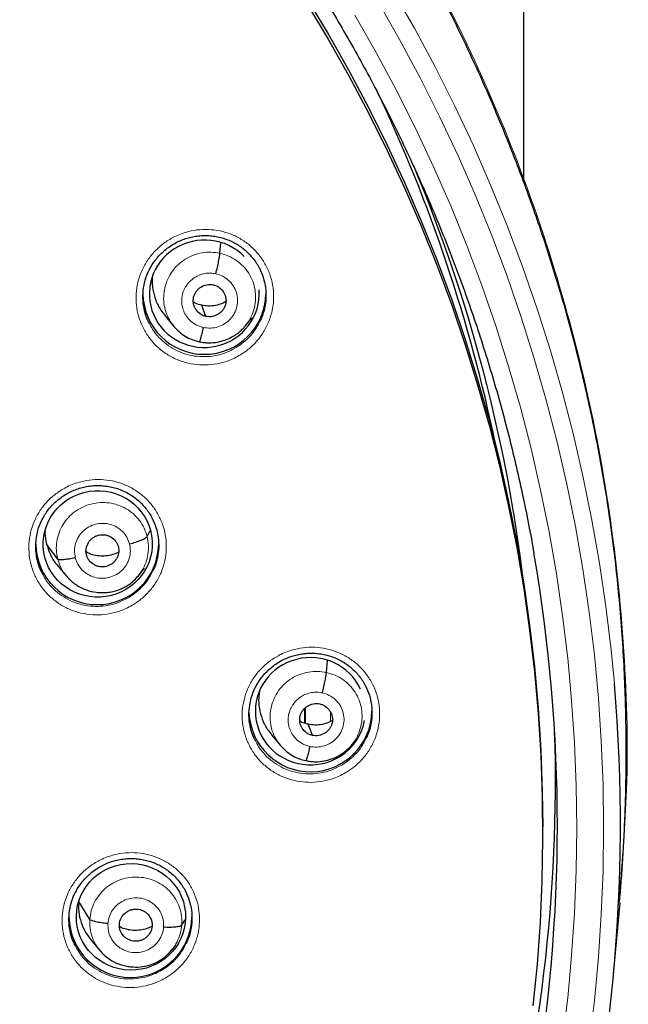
# Model space of a CAD drawing. Header units: millimetres. Extents: x 8 to 2385, y 12 to 2606.
# Tile 136 of 156: x 1090 to 1107, y 1857 to 1885. Entities that reach past the tile are written whole.
import ezdxf

# ---------------------------------------------------------------- set-up
doc = ezdxf.new("R2010")
doc.units = ezdxf.units.MM

msp = doc.modelspace()

# ---------------------------------------------------------------- linework, layer by layer
at = {"color": 7, "linetype": 'Continuous', "lineweight": 30}
for p, q in [((1103.807, 1880.084), (1103.807, 2441.054)), ((1095.409, 1878.103), (1095.435, 1878.393)), ((1093.891, 1876.374), (1094.137, 1876.08)), ((1096.109, 1876.102), (1096.101, 1876.094)), ((1096.105, 1876.09), (1096.292, 1876.316)), ((1093.395, 1870.275), (1093.482, 1870.436)), ((1090.924, 1869.651), (1090.616, 1870.066)), ((1091.718, 1869.767), (1091.718, 1869.767)), ((1090.925, 1869.46), (1091.172, 1869.166)), ((1093.145, 1869.178), (1093.324, 1869.395)), ((1091.175, 1869.168), (1091.161, 1869.183)), ((1098.353, 1866.515), (1098.382, 1866.848)), ((1096.832, 1864.793), (1097.079, 1864.498)), ((1099.053, 1864.521), (1099.046, 1864.513)), ((1099.05, 1864.509), (1099.16, 1864.642)), ((1104.33, 1862.106), (1104.33, 1862.25)), ((1106.45, 1860.364), (1106.436, 1860.149)), ((1091.812, 1859.689), (1091.506, 1860.185)), ((1106.288, 1858.175), (1106.469, 1860.147)), ((1094.352, 1859.534), (1094.446, 1859.676)), ((1091.849, 1859.11), (1092.095, 1858.815)), ((1094.068, 1858.83), (1094.185, 1858.972))]:
    msp.add_line(p, q, dxfattribs=at)
at = {"color": 252, "linetype": 'Continuous', "lineweight": 0}
for p, q in [((1097.742, 1865.118), (1097.742, 1865.515)), ((1097.769, 1865.54), (1097.77, 1865.109))]:
    msp.add_line(p, q, dxfattribs=at)
at = {"color": 252, "linetype": 'Continuous', "lineweight": 0, "flags": 128}
for points in [[(1100.182, 1885.381), (1100.784, 1884.327), (1101.356, 1883.259), (1101.9, 1882.175), (1102.415, 1881.079), (1102.901, 1879.969), (1103.357, 1878.848), (1103.783, 1877.715), (1104.178, 1876.571), (1104.543, 1875.418), (1104.877, 1874.256), (1105.18, 1873.085), (1105.451, 1871.908), (1105.691, 1870.723), (1105.899, 1869.533), (1106.076, 1868.338), (1106.221, 1867.139), (1106.311, 1866.206)], [(1105.616, 1856.262), (1105.759, 1857.45), (1105.87, 1858.64), (1105.95, 1859.833), (1105.998, 1861.028), (1106.014, 1862.224), (1105.998, 1863.419), (1105.95, 1864.614), (1105.87, 1865.807), (1105.759, 1866.998), (1105.616, 1868.185), (1105.441, 1869.368), (1105.235, 1870.547), (1104.997, 1871.719), (1104.728, 1872.886), (1104.428, 1874.044), (1104.098, 1875.195), (1103.737, 1876.337), (1103.345, 1877.469), (1102.923, 1878.591), (1102.472, 1879.701), (1101.991, 1880.8), (1101.481, 1881.886), (1100.943, 1882.958), (1100.376, 1884.016), (1099.78, 1885.059)], [(1099.139, 1884.686), (1099.724, 1883.659), (1100.282, 1882.618), (1100.812, 1881.563), (1101.314, 1880.494), (1101.787, 1879.413), (1102.232, 1878.32), (1102.646, 1877.216), (1103.032, 1876.102), (1103.387, 1874.978), (1103.713, 1873.846), (1104.008, 1872.706), (1104.272, 1871.558), (1104.506, 1870.404), (1104.709, 1869.244), (1104.881, 1868.08), (1105.022, 1866.912), (1105.131, 1865.74), (1105.21, 1864.566), (1105.257, 1863.39), (1105.273, 1862.214), (1105.257, 1861.037), (1105.21, 1859.862), (1105.131, 1858.687), (1105.022, 1857.516), (1104.881, 1856.347)]]:
    msp.add_lwpolyline(points, dxfattribs=at)
at = {"color": 7, "linetype": 'Continuous', "lineweight": 30, "flags": 128}
for points in [[(1097.801, 1885.165), (1098.399, 1884.169), (1098.97, 1883.158), (1099.514, 1882.132), (1100.03, 1881.092), (1100.519, 1880.04), (1100.979, 1878.976), (1101.411, 1877.9), (1101.814, 1876.813), (1102.187, 1875.716), (1102.532, 1874.61), (1102.847, 1873.496), (1103.132, 1872.374), (1103.387, 1871.245), (1103.611, 1870.11), (1103.806, 1868.969), (1103.97, 1867.824), (1104.103, 1866.675), (1104.206, 1865.523), (1104.278, 1864.369), (1104.319, 1863.213), (1104.33, 1862.25)], [(1097.801, 1885.022), (1098.399, 1884.026), (1098.97, 1883.014), (1099.514, 1881.989), (1100.03, 1880.949), (1100.519, 1879.897), (1100.979, 1878.832), (1101.411, 1877.757), (1101.814, 1876.67), (1102.187, 1875.573), (1102.532, 1874.467), (1102.847, 1873.353), (1103.132, 1872.231), (1103.387, 1871.102), (1103.611, 1869.967), (1103.806, 1868.826), (1103.97, 1867.681), (1104.103, 1866.532), (1104.206, 1865.38), (1104.278, 1864.226), (1104.319, 1863.07), (1104.329, 1861.914), (1104.309, 1860.757), (1104.257, 1859.602), (1104.175, 1858.448), (1104.062, 1857.297)], [(1095.021, 1876.358), (1094.955, 1876.531), (1094.904, 1876.667)], [(1097.964, 1864.774), (1097.898, 1864.948), (1097.847, 1865.084)]]:
    msp.add_lwpolyline(points, dxfattribs=at)
at = {"color": 7, "linetype": 'Continuous', "lineweight": 30}
for centre, radius, start, end in [((1060.877, 1864.129), 43.036, 11.6631, 25.3879), ((1060.951, 1863.863), 43.159, 6.7573, 22.7), ((1094.979, 1877.01), 1.7, 180.8352, 359.1648), ((1092.016, 1870.089), 1.7, 180.8347, 359.1653), ((1061.12, 1862.309), 43.617, 350.0036, 9.9173), ((1061.157, 1862.318), 45.321, 344.0153, 4.9215), ((1097.91, 1865.47), 1.7, 182.24, 359.152), ((1061.087, 1863.473), 43.597, 344.2713, 1.8533), ((1092.934, 1859.783), 1.7, 180.8345, 359.1655)]:
    msp.add_arc(centre, radius, start, end, dxfattribs=at)
for centre, major_axis, ratio, start_param, end_param in [((1094.977, 1876.985), (1.511, 0.172), 0.975829, 0.647239, 3.429873), ((1094.977, 1876.985), (1.511, 0.172), 0.975829, 3.429873, 6.240031), ((1097.908, 1865.444), (1.521, 0.039), 0.974245, 0.400069, 3.203453), ((1097.908, 1865.444), (1.521, 0.039), 0.974245, 3.203453, 6.08194)]:
    msp.add_ellipse(centre, major_axis=major_axis, ratio=ratio, start_param=start_param, end_param=end_param, dxfattribs=at)
for centre, major_axis, ratio in [((1092.029, 1870.068), (1.506, 0.084), 0.97664), ((1092.948, 1859.757), (1.509, -0.024), 0.976184)]:
    msp.add_ellipse(centre, major_axis=major_axis, ratio=ratio, dxfattribs=at)
at = {"color": 252, "linetype": 'Continuous', "lineweight": 0}
for points, knots in [([(1059.487, 1910.611), (1060.879, 1910.576), (1063.663, 1910.506), (1067.806, 1909.942), (1071.883, 1909.047), (1075.864, 1907.795), (1079.716, 1906.204), (1083.41, 1904.284), (1086.917, 1902.052), (1090.209, 1899.524), (1093.26, 1896.72), (1096.047, 1893.663), (1098.548, 1890.375), (1100.742, 1886.884), (1102.614, 1883.216), (1104.149, 1879.399), (1105.332, 1875.465), (1106.161, 1871.443), (1106.61, 1867.366), (1106.728, 1863.658), (1106.532, 1861.33), (1106.45, 1860.364)], [0, 0, 0, 0, 0.053449, 0.106898, 0.160346, 0.213795, 0.267244, 0.320693, 0.374141, 0.42759, 0.481039, 0.534488, 0.587936, 0.641385, 0.694834, 0.748283, 0.801731, 0.85518, 0.908629, 0.962078, 1, 1, 1, 1]), ([(1095.976, 1875.297), (1096.05, 1875.346), (1096.212, 1875.454), (1096.429, 1875.667), (1096.62, 1875.924), (1096.764, 1876.21), (1096.858, 1876.515), (1096.898, 1876.83), (1096.885, 1877.147), (1096.817, 1877.456), (1096.698, 1877.75), (1096.53, 1878.018), (1096.319, 1878.255), (1096.071, 1878.452), (1095.792, 1878.607), (1095.49, 1878.711), (1095.174, 1878.765), (1094.852, 1878.765), (1094.574, 1878.719), (1094.343, 1878.648), (1094.121, 1878.553), (1093.879, 1878.408), (1093.634, 1878.2), (1093.427, 1877.954), (1093.265, 1877.678), (1093.152, 1877.379), (1093.091, 1877.067), (1093.085, 1876.749), (1093.132, 1876.436), (1093.232, 1876.136), (1093.382, 1875.857), (1093.577, 1875.608), (1093.812, 1875.394), (1094.081, 1875.224), (1094.375, 1875.1), (1094.687, 1875.027), (1095.008, 1875.006), (1095.328, 1875.039), (1095.596, 1875.113), (1095.812, 1875.203), (1095.921, 1875.266), (1095.976, 1875.297)], [0, 0, 0, 0, 0.022146, 0.049061, 0.075975, 0.102866, 0.129756, 0.156603, 0.183449, 0.210251, 0.237053, 0.26383, 0.290606, 0.317387, 0.344169, 0.370983, 0.397797, 0.424657, 0.451518, 0.468335, 0.485153, 0.512054, 0.538955, 0.565857, 0.592759, 0.619637, 0.646515, 0.673347, 0.700179, 0.72697, 0.753761, 0.780536, 0.80731, 0.834099, 0.860889, 0.887716, 0.914544, 0.941419, 0.968294, 0.984147, 1, 1, 1, 1]), ([(1094.147, 1876.077), (1094.111, 1876.12), (1094.021, 1876.225), (1093.926, 1876.425), (1093.86, 1876.662), (1093.845, 1876.909), (1093.878, 1877.154), (1093.958, 1877.389), (1094.081, 1877.605), (1094.246, 1877.793), (1094.444, 1877.945), (1094.67, 1878.056), (1094.912, 1878.122), (1095.163, 1878.144), (1095.327, 1878.117), (1095.409, 1878.103)], [0, 0, 0, 0, 0.053372, 0.1322744, 0.2111082, 0.2898981, 0.3687944, 0.4476942, 0.5264907, 0.6053265, 0.6842287, 0.7631408, 0.8420808, 0.9209871, 1, 1, 1, 1]), ([(1095.409, 1878.103), (1095.49, 1878.081), (1095.65, 1878.037), (1095.867, 1877.911), (1096.056, 1877.751), (1096.21, 1877.556), (1096.321, 1877.335), (1096.386, 1877.097), (1096.401, 1876.85), (1096.368, 1876.605), (1096.287, 1876.372), (1096.199, 1876.201), (1096.126, 1876.121), (1096.109, 1876.102)], [0, 0, 0, 0, 0.097194, 0.194262, 0.29137, 0.388441, 0.485501, 0.582477, 0.679399, 0.776452, 0.873508, 0.970438, 1, 1, 1, 1]), ([(1094.949, 1876.053), (1094.912, 1876.063), (1094.838, 1876.082), (1094.707, 1876.145), (1094.573, 1876.246), (1094.459, 1876.39), (1094.39, 1876.535), (1094.356, 1876.67), (1094.349, 1876.772), (1094.352, 1876.843), (1094.357, 1876.887), (1094.363, 1876.926), (1094.37, 1876.956), (1094.379, 1876.992), (1094.396, 1877.046), (1094.427, 1877.118), (1094.472, 1877.199), (1094.517, 1877.261), (1094.558, 1877.309), (1094.591, 1877.342), (1094.628, 1877.375), (1094.669, 1877.407), (1094.74, 1877.455), (1094.847, 1877.508), (1094.993, 1877.548), (1095.146, 1877.562), (1095.246, 1877.545), (1095.297, 1877.537)], [0, 0, 0, 0, 0.04849, 0.094549, 0.179687, 0.255806, 0.322841, 0.380811, 0.429641, 0.450651, 0.469395, 0.485878, 0.500094, 0.507852, 0.532111, 0.57152, 0.606199, 0.64753, 0.66592, 0.685359, 0.705847, 0.727393, 0.750007, 0.811672, 0.873878, 0.936588, 1, 1, 1, 1]), ([(1095.297, 1877.537), (1095.361, 1877.517), (1095.49, 1877.479), (1095.655, 1877.36), (1095.785, 1877.207), (1095.87, 1877.025), (1095.903, 1876.827), (1095.884, 1876.627), (1095.812, 1876.439), (1095.694, 1876.275), (1095.537, 1876.146), (1095.351, 1876.062), (1095.15, 1876.025), (1095.016, 1876.044), (1094.949, 1876.053)], [0, 0, 0, 0, 0.083337, 0.16667, 0.250005, 0.333339, 0.416673, 0.500005, 0.583339, 0.666674, 0.750004, 0.833336, 0.916667, 1, 1, 1, 1]), ([(1095.861, 1875.499), (1095.761, 1875.445), (1095.577, 1875.346), (1095.281, 1875.268), (1094.995, 1875.237), (1094.708, 1875.256), (1094.429, 1875.32), (1094.166, 1875.431), (1093.925, 1875.583), (1093.717, 1875.775), (1093.557, 1875.97), (1093.488, 1876.109), (1093.46, 1876.164)], [0, 0, 0, 0, 0.120091, 0.222022, 0.323952, 0.42566, 0.527367, 0.62893, 0.730493, 0.83199, 0.933486, 1, 1, 1, 1]), ([(1096.506, 1876.216), (1096.482, 1876.165), (1096.418, 1876.028), (1096.265, 1875.831), (1096.072, 1875.639), (1095.927, 1875.542), (1095.861, 1875.499)], [0, 0, 0, 0, 0.173786, 0.46647, 0.759157, 1, 1, 1, 1]), ([(1093.022, 1868.396), (1093.094, 1868.444), (1093.255, 1868.552), (1093.469, 1868.764), (1093.66, 1869.021), (1093.802, 1869.307), (1093.895, 1869.611), (1093.933, 1869.926), (1093.919, 1870.242), (1093.85, 1870.55), (1093.73, 1870.842), (1093.561, 1871.11), (1093.349, 1871.346), (1093.1, 1871.542), (1092.82, 1871.695), (1092.517, 1871.799), (1092.201, 1871.851), (1091.879, 1871.85), (1091.601, 1871.803), (1091.371, 1871.731), (1091.149, 1871.636), (1090.908, 1871.491), (1090.663, 1871.282), (1090.458, 1871.036), (1090.297, 1870.76), (1090.185, 1870.462), (1090.126, 1870.15), (1090.121, 1869.833), (1090.169, 1869.521), (1090.271, 1869.222), (1090.421, 1868.944), (1090.618, 1868.696), (1090.853, 1868.483), (1091.123, 1868.314), (1091.418, 1868.191), (1091.73, 1868.119), (1092.051, 1868.1), (1092.372, 1868.134), (1092.64, 1868.209), (1092.857, 1868.3), (1092.967, 1868.364), (1093.022, 1868.396)], [0, 0, 0, 0, 0.021788, 0.04868, 0.075571, 0.102436, 0.129301, 0.15613, 0.182959, 0.20976, 0.236561, 0.263352, 0.290145, 0.316951, 0.343758, 0.370596, 0.397434, 0.424307, 0.451179, 0.468007, 0.484834, 0.51171, 0.538585, 0.565462, 0.592339, 0.619193, 0.646046, 0.672865, 0.699684, 0.726479, 0.753275, 0.780069, 0.806863, 0.833679, 0.860494, 0.887343, 0.914192, 0.941074, 0.967956, 0.983978, 1, 1, 1, 1]), ([(1090.924, 1869.651), (1090.908, 1869.731), (1090.876, 1869.892), (1090.893, 1870.14), (1090.954, 1870.38), (1091.061, 1870.604), (1091.211, 1870.803), (1091.397, 1870.969), (1091.614, 1871.096), (1091.85, 1871.179), (1092.098, 1871.218), (1092.349, 1871.21), (1092.592, 1871.152), (1092.819, 1871.048), (1093.02, 1870.902), (1093.188, 1870.72), (1093.321, 1870.51), (1093.37, 1870.353), (1093.395, 1870.275)], [0, 0, 0, 0, 0.062591, 0.125095, 0.187627, 0.250136, 0.312637, 0.375086, 0.437502, 0.5, 0.562498, 0.624914, 0.687362, 0.749864, 0.812373, 0.874905, 0.93741, 1, 1, 1, 1]), ([(1091.41, 1869.689), (1091.399, 1869.754), (1091.376, 1869.885), (1091.409, 1870.084), (1091.49, 1870.269), (1091.617, 1870.426), (1091.781, 1870.547), (1091.97, 1870.622), (1092.173, 1870.646), (1092.374, 1870.618), (1092.561, 1870.539), (1092.72, 1870.415), (1092.844, 1870.256), (1092.887, 1870.13), (1092.908, 1870.067)], [0, 0, 0, 0, 0.083336, 0.16667, 0.250005, 0.333339, 0.416673, 0.500003, 0.583336, 0.666668, 0.750003, 0.833337, 0.916667, 1, 1, 1, 1]), ([(1093.395, 1870.275), (1093.41, 1870.194), (1093.442, 1870.033), (1093.426, 1869.785), (1093.364, 1869.546), (1093.269, 1869.338), (1093.178, 1869.226), (1093.139, 1869.177)], [0, 0, 0, 0, 0.2107086, 0.4211279, 0.6316387, 0.8420752, 1, 1, 1, 1]), ([(1092.908, 1870.067), (1092.92, 1870.002), (1092.942, 1869.871), (1092.909, 1869.672), (1092.829, 1869.487), (1092.701, 1869.33), (1092.538, 1869.209), (1092.348, 1869.135), (1092.146, 1869.11), (1091.944, 1869.138), (1091.757, 1869.217), (1091.598, 1869.341), (1091.474, 1869.5), (1091.431, 1869.626), (1091.41, 1869.689)], [0, 0, 0, 0, 0.083335, 0.166671, 0.250005, 0.333339, 0.41667, 0.500002, 0.583331, 0.666664, 0.749998, 0.833331, 0.916665, 1, 1, 1, 1]), ([(1091.161, 1869.183), (1091.152, 1869.192), (1091.087, 1869.261), (1090.999, 1869.417), (1090.949, 1869.573), (1090.924, 1869.651)], [0, 0, 0, 0, 0.069171, 0.534264, 1, 1, 1, 1]), ([(1093.544, 1869.311), (1093.521, 1869.261), (1093.457, 1869.125), (1093.306, 1868.929), (1093.116, 1868.739), (1092.972, 1868.642), (1092.907, 1868.599)], [0, 0, 0, 0, 0.171212, 0.466124, 0.761038, 1, 1, 1, 1]), ([(1092.907, 1868.599), (1092.807, 1868.544), (1092.622, 1868.444), (1092.325, 1868.365), (1092.039, 1868.333), (1091.751, 1868.351), (1091.472, 1868.414), (1091.208, 1868.524), (1090.967, 1868.675), (1090.757, 1868.866), (1090.595, 1869.062), (1090.524, 1869.204), (1090.495, 1869.261)], [0, 0, 0, 0, 0.120736, 0.222162, 0.323589, 0.42486, 0.52613, 0.627277, 0.728423, 0.82948, 0.930536, 1, 1, 1, 1]), ([(1098.909, 1863.759), (1098.981, 1863.807), (1099.143, 1863.914), (1099.359, 1864.125), (1099.551, 1864.381), (1099.695, 1864.666), (1099.789, 1864.969), (1099.83, 1865.284), (1099.817, 1865.599), (1099.75, 1865.907), (1099.633, 1866.199), (1099.465, 1866.467), (1099.256, 1866.703), (1099.007, 1866.9), (1098.729, 1867.055), (1098.426, 1867.159), (1098.11, 1867.214), (1097.788, 1867.214), (1097.51, 1867.169), (1097.278, 1867.098), (1097.056, 1867.003), (1096.814, 1866.859), (1096.568, 1866.652), (1096.362, 1866.407), (1096.199, 1866.132), (1096.086, 1865.835), (1096.024, 1865.524), (1096.017, 1865.208), (1096.063, 1864.896), (1096.163, 1864.597), (1096.311, 1864.319), (1096.506, 1864.07), (1096.74, 1863.857), (1097.009, 1863.687), (1097.303, 1863.562), (1097.615, 1863.489), (1097.936, 1863.468), (1098.256, 1863.501), (1098.526, 1863.574), (1098.743, 1863.664), (1098.853, 1863.727), (1098.909, 1863.759)], [0, 0, 0, 0, 0.021851, 0.048744, 0.075637, 0.102488, 0.129337, 0.156142, 0.182947, 0.209725, 0.236502, 0.263282, 0.290062, 0.316873, 0.343684, 0.37054, 0.397397, 0.424295, 0.451193, 0.46806, 0.484927, 0.511794, 0.538661, 0.56553, 0.592399, 0.619234, 0.646069, 0.672862, 0.699656, 0.726431, 0.753206, 0.779993, 0.80678, 0.833604, 0.860429, 0.8873, 0.914171, 0.941078, 0.967984, 0.983992, 1, 1, 1, 1]), ([(1097.088, 1864.495), (1097.053, 1864.537), (1096.964, 1864.641), (1096.869, 1864.84), (1096.803, 1865.076), (1096.788, 1865.323), (1096.821, 1865.567), (1096.901, 1865.802), (1097.024, 1866.017), (1097.189, 1866.205), (1097.388, 1866.357), (1097.613, 1866.468), (1097.855, 1866.533), (1098.106, 1866.556), (1098.27, 1866.529), (1098.353, 1866.515)], [0, 0, 0, 0, 0.052538, 0.13151, 0.210413, 0.289274, 0.368241, 0.44721, 0.526074, 0.604979, 0.683951, 0.762932, 0.841942, 0.920919, 1, 1, 1, 1]), ([(1098.353, 1866.515), (1098.433, 1866.493), (1098.594, 1866.449), (1098.81, 1866.324), (1098.999, 1866.164), (1099.153, 1865.97), (1099.264, 1865.75), (1099.33, 1865.512), (1099.344, 1865.266), (1099.312, 1865.021), (1099.23, 1864.788), (1099.142, 1864.618), (1099.07, 1864.539), (1099.053, 1864.521)], [0, 0, 0, 0, 0.097264, 0.194402, 0.291581, 0.388723, 0.485853, 0.582899, 0.679893, 0.777017, 0.874143, 0.971141, 1, 1, 1, 1]), ([(1097.893, 1864.47), (1097.855, 1864.479), (1097.781, 1864.498), (1097.651, 1864.56), (1097.518, 1864.661), (1097.403, 1864.803), (1097.334, 1864.948), (1097.3, 1865.083), (1097.292, 1865.184), (1097.295, 1865.255), (1097.3, 1865.3), (1097.306, 1865.339), (1097.313, 1865.369), (1097.322, 1865.405), (1097.339, 1865.46), (1097.37, 1865.532), (1097.416, 1865.613), (1097.46, 1865.674), (1097.502, 1865.722), (1097.535, 1865.755), (1097.571, 1865.788), (1097.612, 1865.82), (1097.683, 1865.868), (1097.79, 1865.92), (1097.935, 1865.961), (1098.088, 1865.975), (1098.189, 1865.958), (1098.24, 1865.95)], [0, 0, 0, 0, 0.048268, 0.094137, 0.178981, 0.254925, 0.321901, 0.379931, 0.428937, 0.45008, 0.468986, 0.485659, 0.500097, 0.507936, 0.532272, 0.571708, 0.606376, 0.647673, 0.666041, 0.685456, 0.705917, 0.72743, 0.750009, 0.811462, 0.873598, 0.936379, 1, 1, 1, 1]), ([(1098.24, 1865.95), (1098.304, 1865.93), (1098.433, 1865.892), (1098.599, 1865.774), (1098.728, 1865.621), (1098.813, 1865.44), (1098.847, 1865.242), (1098.827, 1865.043), (1098.756, 1864.855), (1098.637, 1864.691), (1098.48, 1864.562), (1098.295, 1864.479), (1098.093, 1864.441), (1097.959, 1864.46), (1097.893, 1864.47)], [0, 0, 0, 0, 0.083335, 0.166666, 0.249997, 0.333327, 0.416665, 0.499999, 0.583336, 0.666671, 0.750001, 0.833334, 0.916665, 1, 1, 1, 1]), ([(1098.465, 1865.159), (1098.465, 1865.169), (1098.465, 1865.255), (1098.464, 1865.342), (1098.464, 1865.418)], [0, 0, 0, 0, 0.110815, 1, 1, 1, 1]), ([(1099.438, 1864.681), (1099.414, 1864.629), (1099.348, 1864.49), (1099.194, 1864.293), (1099.002, 1864.103), (1098.858, 1864.007), (1098.793, 1863.964)], [0, 0, 0, 0, 0.178029, 0.470274, 0.762522, 1, 1, 1, 1]), ([(1098.793, 1863.964), (1098.692, 1863.911), (1098.507, 1863.811), (1098.209, 1863.733), (1097.922, 1863.703), (1097.635, 1863.722), (1097.356, 1863.786), (1097.093, 1863.897), (1096.853, 1864.049), (1096.645, 1864.241), (1096.486, 1864.435), (1096.417, 1864.574), (1096.39, 1864.628)], [0, 0, 0, 0, 0.1209996, 0.2228377, 0.3246759, 0.4263485, 0.5280205, 0.6295203, 0.7310191, 0.8323621, 0.9337041, 1, 1, 1, 1]), ([(1093.942, 1858.091), (1094.013, 1858.139), (1094.172, 1858.246), (1094.386, 1858.456), (1094.577, 1858.712), (1094.72, 1858.997), (1094.813, 1859.299), (1094.852, 1859.613), (1094.838, 1859.928), (1094.77, 1860.235), (1094.651, 1860.527), (1094.483, 1860.793), (1094.272, 1861.029), (1094.022, 1861.225), (1093.743, 1861.379), (1093.44, 1861.482), (1093.123, 1861.536), (1092.801, 1861.535), (1092.523, 1861.489), (1092.292, 1861.417), (1092.07, 1861.322), (1091.829, 1861.177), (1091.584, 1860.97), (1091.379, 1860.725), (1091.217, 1860.451), (1091.105, 1860.153), (1091.045, 1859.843), (1091.039, 1859.528), (1091.087, 1859.216), (1091.188, 1858.918), (1091.337, 1858.641), (1091.533, 1858.393), (1091.769, 1858.181), (1092.038, 1858.011), (1092.333, 1857.888), (1092.646, 1857.816), (1092.967, 1857.796), (1093.287, 1857.83), (1093.557, 1857.904), (1093.774, 1857.995), (1093.886, 1858.059), (1093.942, 1858.091)], [0, 0, 0, 0, 0.021488, 0.048355, 0.075222, 0.102054, 0.128885, 0.155688, 0.18249, 0.209282, 0.236074, 0.262879, 0.289683, 0.316519, 0.343354, 0.370225, 0.397095, 0.423989, 0.450884, 0.467735, 0.484585, 0.511431, 0.538276, 0.565123, 0.591969, 0.61879, 0.645612, 0.672408, 0.699205, 0.725998, 0.752792, 0.779605, 0.806418, 0.833264, 0.860111, 0.886991, 0.91387, 0.940768, 0.967666, 0.983833, 1, 1, 1, 1]), ([(1091.812, 1859.689), (1091.822, 1859.771), (1091.842, 1859.934), (1091.936, 1860.164), (1092.069, 1860.374), (1092.241, 1860.555), (1092.446, 1860.699), (1092.675, 1860.801), (1092.92, 1860.855), (1093.171, 1860.863), (1093.418, 1860.825), (1093.653, 1860.741), (1093.866, 1860.612), (1094.049, 1860.444), (1094.194, 1860.244), (1094.296, 1860.02), (1094.356, 1859.78), (1094.353, 1859.616), (1094.352, 1859.534)], [0, 0, 0, 0, 0.062591, 0.125095, 0.187626, 0.250136, 0.312637, 0.375086, 0.437502, 0.5, 0.562498, 0.624914, 0.687362, 0.749864, 0.812373, 0.874905, 0.93741, 1, 1, 1, 1]), ([(1092.312, 1859.574), (1092.322, 1859.64), (1092.341, 1859.771), (1092.435, 1859.951), (1092.57, 1860.102), (1092.74, 1860.213), (1092.933, 1860.278), (1093.136, 1860.292), (1093.336, 1860.254), (1093.518, 1860.166), (1093.671, 1860.034), (1093.783, 1859.869), (1093.85, 1859.679), (1093.851, 1859.547), (1093.852, 1859.48)], [0, 0, 0, 0, 0.0833363, 0.1666704, 0.2500048, 0.3333392, 0.4166734, 0.5000029, 0.5833358, 0.6666684, 0.7500026, 0.8333373, 0.9166672, 1, 1, 1, 1]), ([(1092.093, 1858.824), (1092.052, 1858.876), (1091.96, 1858.992), (1091.868, 1859.204), (1091.807, 1859.443), (1091.81, 1859.607), (1091.812, 1859.689)], [0, 0, 0, 0, 0.21107, 0.474002, 0.736819, 1, 1, 1, 1]), ([(1093.852, 1859.48), (1093.842, 1859.415), (1093.822, 1859.283), (1093.728, 1859.104), (1093.594, 1858.953), (1093.424, 1858.841), (1093.231, 1858.776), (1093.027, 1858.763), (1092.828, 1858.801), (1092.645, 1858.889), (1092.493, 1859.02), (1092.381, 1859.186), (1092.313, 1859.375), (1092.312, 1859.508), (1092.312, 1859.574)], [0, 0, 0, 0, 0.083333, 0.166663, 0.249997, 0.333332, 0.416664, 0.499997, 0.583327, 0.666661, 0.749995, 0.83333, 0.916664, 1, 1, 1, 1]), ([(1094.352, 1859.534), (1094.342, 1859.453), (1094.322, 1859.289), (1094.225, 1859.062), (1094.142, 1858.91), (1094.08, 1858.846), (1094.076, 1858.842)], [0, 0, 0, 0, 0.325905, 0.651361, 0.97696, 1, 1, 1, 1]), ([(1093.826, 1858.298), (1093.776, 1858.269), (1093.677, 1858.212), (1093.482, 1858.13), (1093.241, 1858.063), (1092.954, 1858.032), (1092.667, 1858.05), (1092.387, 1858.114), (1092.124, 1858.224), (1091.882, 1858.375), (1091.673, 1858.566), (1091.512, 1858.762), (1091.441, 1858.903), (1091.412, 1858.961)], [0, 0, 0, 0, 0.060858, 0.121716, 0.222981, 0.324247, 0.425431, 0.526615, 0.627677, 0.728738, 0.829663, 0.930588, 1, 1, 1, 1]), ([(1094.463, 1859.009), (1094.439, 1858.958), (1094.375, 1858.821), (1094.223, 1858.625), (1094.033, 1858.436), (1093.89, 1858.34), (1093.826, 1858.298)], [0, 0, 0, 0, 0.175315, 0.46986, 0.764408, 1, 1, 1, 1])]:
    msp.add_open_spline(points, degree=3, knots=knots, dxfattribs=at)
at = {"color": 7, "linetype": 'Continuous', "lineweight": 30}
for points, knots in [([(1106.455, 1860.185), (1106.47, 1860.353), (1106.501, 1860.708), (1106.541, 1861.271), (1106.578, 1861.895), (1106.609, 1862.58), (1106.631, 1863.325), (1106.641, 1864.115), (1106.638, 1864.945), (1106.619, 1865.815), (1106.581, 1866.733), (1106.523, 1867.682), (1106.422, 1868.892), (1106.257, 1870.345), (1105.998, 1872.035), (1105.674, 1873.707), (1105.288, 1875.358), (1104.858, 1876.929), (1104.395, 1878.419), (1103.905, 1879.829), (1103.374, 1881.217), (1102.841, 1882.485), (1102.321, 1883.633), (1101.826, 1884.659), (1101.319, 1885.65), (1100.771, 1886.66), (1100.184, 1887.682), (1099.557, 1888.71), (1098.928, 1889.686), (1098.299, 1890.61), (1097.675, 1891.484), (1097.085, 1892.271), (1096.531, 1892.978), (1096.017, 1893.612), (1095.512, 1894.212), (1095.012, 1894.786), (1094.45, 1895.411), (1093.803, 1896.102), (1093.053, 1896.87), (1092.279, 1897.625), (1091.484, 1898.365), (1090.67, 1899.088), (1089.808, 1899.819), (1088.895, 1900.553), (1087.929, 1901.29), (1087.035, 1901.935), (1086.214, 1902.499), (1085.469, 1902.991), (1084.669, 1903.495), (1083.813, 1904.01), (1082.898, 1904.533), (1081.944, 1905.05), (1080.95, 1905.559), (1079.919, 1906.056), (1078.831, 1906.549), (1077.685, 1907.031), (1076.741, 1907.407), (1076.175, 1907.61), (1076.015, 1907.667)], [0, 0, 0, 0, 0.008247, 0.017505, 0.027777, 0.039065, 0.051369, 0.064692, 0.07819, 0.092597, 0.107916, 0.1239, 0.139888, 0.16835, 0.196699, 0.224932, 0.253048, 0.28104, 0.305871, 0.330594, 0.355204, 0.379695, 0.39885, 0.417774, 0.436187, 0.454081, 0.474707, 0.494598, 0.513758, 0.532188, 0.549893, 0.566876, 0.58083, 0.59426, 0.607168, 0.619559, 0.631837, 0.648647, 0.666298, 0.684788, 0.702009, 0.719904, 0.738477, 0.757731, 0.777672, 0.798308, 0.812087, 0.826726, 0.84223, 0.858606, 0.875864, 0.89401, 0.911937, 0.930662, 0.950189, 0.970523, 0.991666, 1, 1, 1, 1]), ([(1059.487, 1906.718), (1059.635, 1906.718), (1060.065, 1906.717), (1060.776, 1906.703), (1061.622, 1906.672), (1062.466, 1906.625), (1063.31, 1906.562), (1064.152, 1906.484), (1064.993, 1906.391), (1065.832, 1906.282), (1066.668, 1906.158), (1067.502, 1906.019), (1068.333, 1905.864), (1069.161, 1905.694), (1069.986, 1905.509), (1070.807, 1905.309), (1071.624, 1905.094), (1072.437, 1904.864), (1073.245, 1904.619), (1074.049, 1904.359), (1074.847, 1904.084), (1075.64, 1903.795), (1076.428, 1903.492), (1077.209, 1903.174), (1077.985, 1902.841), (1078.753, 1902.495), (1079.516, 1902.134), (1080.271, 1901.76), (1081.019, 1901.372), (1081.759, 1900.97), (1082.491, 1900.554), (1083.216, 1900.126), (1083.932, 1899.684), (1084.64, 1899.229), (1085.339, 1898.761), (1086.028, 1898.28), (1086.709, 1897.787), (1087.38, 1897.281), (1088.041, 1896.763), (1088.693, 1896.233), (1089.334, 1895.692), (1089.965, 1895.138), (1090.585, 1894.573), (1091.194, 1893.997), (1091.792, 1893.41), (1092.379, 1892.812), (1092.954, 1892.203), (1093.517, 1891.584), (1094.069, 1890.954), (1094.609, 1890.315), (1095.136, 1889.665), (1095.651, 1889.006), (1096.153, 1888.338), (1096.643, 1887.661), (1097.119, 1886.975), (1097.582, 1886.28), (1098.032, 1885.577), (1098.469, 1884.866), (1098.892, 1884.146), (1099.301, 1883.42), (1099.696, 1882.685), (1100.077, 1881.944), (1100.444, 1881.196), (1100.797, 1880.441), (1101.135, 1879.68), (1101.459, 1878.913), (1101.768, 1878.14), (1102.062, 1877.361), (1102.341, 1876.577), (1102.605, 1875.789), (1102.855, 1874.995), (1103.089, 1874.197), (1103.308, 1873.395), (1103.511, 1872.589), (1103.699, 1871.78), (1103.871, 1870.967), (1104, 1870.312), (1104.065, 1869.929), (1104.084, 1869.818)], [0, 0, 0, 0, 0.006986, 0.02033, 0.033675, 0.047019, 0.060363, 0.073707, 0.087051, 0.100395, 0.11374, 0.127084, 0.140428, 0.153772, 0.167116, 0.180461, 0.193805, 0.207149, 0.220494, 0.233838, 0.247183, 0.260527, 0.273872, 0.287216, 0.300561, 0.313906, 0.32725, 0.340595, 0.35394, 0.367285, 0.38063, 0.393975, 0.40732, 0.420665, 0.43401, 0.447355, 0.460701, 0.474046, 0.487392, 0.500737, 0.514083, 0.527429, 0.540774, 0.55412, 0.567466, 0.580812, 0.594158, 0.607504, 0.62085, 0.634197, 0.647543, 0.66089, 0.674236, 0.687583, 0.700929, 0.714276, 0.727623, 0.74097, 0.754317, 0.767664, 0.781011, 0.794358, 0.807706, 0.821053, 0.8344, 0.847748, 0.861095, 0.874443, 0.88779, 0.901138, 0.914486, 0.927834, 0.941182, 0.95453, 0.967877, 0.981225, 0.994574, 1, 1, 1, 1]), ([(1093.463, 1877.657), (1093.481, 1877.692), (1093.523, 1877.775), (1093.606, 1877.896), (1093.709, 1878.022), (1093.824, 1878.139), (1093.951, 1878.245), (1094.087, 1878.338), (1094.231, 1878.419), (1094.381, 1878.485), (1094.536, 1878.535), (1094.695, 1878.571), (1094.857, 1878.592), (1095.021, 1878.597), (1095.186, 1878.588), (1095.348, 1878.562), (1095.508, 1878.522), (1095.661, 1878.466), (1095.806, 1878.397), (1095.944, 1878.314), (1096.073, 1878.218), (1096.193, 1878.109), (1096.303, 1877.99), (1096.4, 1877.859), (1096.466, 1877.757), (1096.494, 1877.697), (1096.499, 1877.685)], [0, 0, 0, 0, 0.031493, 0.074519, 0.117924, 0.161627, 0.205513, 0.249427, 0.293202, 0.336733, 0.379885, 0.422874, 0.466259, 0.509966, 0.553869, 0.597806, 0.641612, 0.68519, 0.728389, 0.771227, 0.814425, 0.858063, 0.901985, 0.945996, 0.989826, 1, 1, 1, 1]), ([(1095.297, 1877.537), (1095.31, 1877.596), (1095.338, 1877.717), (1095.373, 1877.887), (1095.4, 1878.028), (1095.406, 1878.078), (1095.409, 1878.103)], [0, 0, 0, 0, 0.248336, 0.499404, 0.750474, 1, 1, 1, 1]), ([(1093.46, 1876.164), (1093.444, 1876.192), (1093.382, 1876.303), (1093.319, 1876.516), (1093.275, 1876.795), (1093.28, 1877.08), (1093.338, 1877.358), (1093.401, 1877.554), (1093.457, 1877.647), (1093.464, 1877.659)], [0, 0, 0, 0, 0.0627348, 0.2445527, 0.4266524, 0.6087533, 0.7911902, 0.973629, 1, 1, 1, 1]), ([(1096.5, 1877.689), (1096.538, 1877.604), (1096.615, 1877.433), (1096.673, 1877.155), (1096.686, 1876.872), (1096.648, 1876.59), (1096.587, 1876.369), (1096.524, 1876.25), (1096.506, 1876.216)], [0, 0, 0, 0, 0.183588, 0.368547, 0.553825, 0.739105, 0.924712, 1, 1, 1, 1]), ([(1093.54, 1877.438), (1093.539, 1877.428), (1093.523, 1877.318), (1093.548, 1877.101), (1093.626, 1876.805), (1093.745, 1876.558), (1093.854, 1876.429), (1093.897, 1876.378)], [0, 0, 0, 0, 0.024877, 0.29226, 0.559792, 0.827557, 1, 1, 1, 1]), ([(1095.021, 1876.358), (1094.992, 1876.366), (1094.935, 1876.382), (1094.833, 1876.443), (1094.751, 1876.53), (1094.697, 1876.634), (1094.673, 1876.718), (1094.667, 1876.806), (1094.679, 1876.893), (1094.707, 1876.976), (1094.751, 1877.053), (1094.811, 1877.119), (1094.905, 1877.19), (1095.019, 1877.234), (1095.137, 1877.246), (1095.196, 1877.237), (1095.225, 1877.232)], [0, 0, 0, 0, 0.0626832, 0.1252348, 0.2502259, 0.3128561, 0.3752063, 0.437525, 0.4999832, 0.5624465, 0.6247765, 0.6871361, 0.7497699, 0.8747602, 0.9373127, 1, 1, 1, 1]), ([(1095.225, 1877.232), (1095.254, 1877.224), (1095.311, 1877.208), (1095.413, 1877.147), (1095.495, 1877.06), (1095.549, 1876.956), (1095.573, 1876.872), (1095.579, 1876.784), (1095.567, 1876.697), (1095.539, 1876.614), (1095.495, 1876.537), (1095.435, 1876.471), (1095.341, 1876.4), (1095.228, 1876.356), (1095.109, 1876.344), (1095.05, 1876.354), (1095.021, 1876.358)], [0, 0, 0, 0, 0.062684, 0.125235, 0.250226, 0.312856, 0.375207, 0.437526, 0.499985, 0.562448, 0.624778, 0.687137, 0.749771, 0.874761, 0.937313, 1, 1, 1, 1]), ([(1094.904, 1876.667), (1094.841, 1876.682), (1094.76, 1876.702), (1094.69, 1876.745), (1094.674, 1876.755)], [0, 0, 0, 0, 0.768689, 1, 1, 1, 1]), ([(1095.574, 1876.768), (1095.539, 1876.749), (1095.447, 1876.7), (1095.284, 1876.657), (1095.092, 1876.636), (1094.967, 1876.657), (1094.904, 1876.667)], [0, 0, 0, 0, 0.1736339, 0.4494128, 0.7244107, 1, 1, 1, 1]), ([(1094.842, 1875.66), (1094.886, 1875.651), (1094.972, 1875.634), (1095.14, 1875.625), (1095.334, 1875.642), (1095.541, 1875.697), (1095.715, 1875.773), (1095.856, 1875.859), (1095.967, 1875.946), (1096.051, 1876.026), (1096.095, 1876.078), (1096.115, 1876.101)], [0, 0, 0, 0, 0.095421, 0.186127, 0.354093, 0.504847, 0.638339, 0.754511, 0.853429, 0.935199, 1, 1, 1, 1]), ([(1094.128, 1876.091), (1094.176, 1876.038), (1094.271, 1875.932), (1094.446, 1875.807), (1094.636, 1875.71), (1094.773, 1875.676), (1094.842, 1875.66)], [0, 0, 0, 0, 0.2517642, 0.5023345, 0.7515149, 1, 1, 1, 1]), ([(1094.949, 1876.053), (1094.943, 1876.024), (1094.929, 1875.967), (1094.903, 1875.862), (1094.873, 1875.752), (1094.852, 1875.681), (1094.845, 1875.666), (1094.842, 1875.661)], [0, 0, 0, 0, 0.147836, 0.294221, 0.585253, 0.875927, 1, 1, 1, 1]), ([(1090.498, 1870.746), (1090.515, 1870.779), (1090.556, 1870.86), (1090.638, 1870.981), (1090.74, 1871.107), (1090.855, 1871.224), (1090.981, 1871.33), (1091.116, 1871.424), (1091.26, 1871.504), (1091.41, 1871.57), (1091.565, 1871.622), (1091.723, 1871.658), (1091.885, 1871.679), (1092.049, 1871.685), (1092.214, 1871.676), (1092.377, 1871.651), (1092.536, 1871.611), (1092.69, 1871.557), (1092.836, 1871.488), (1092.974, 1871.406), (1093.104, 1871.31), (1093.224, 1871.203), (1093.335, 1871.083), (1093.432, 1870.953), (1093.499, 1870.85), (1093.529, 1870.788), (1093.535, 1870.775)], [0, 0, 0, 0, 0.030258, 0.07325, 0.116621, 0.160291, 0.204143, 0.24802, 0.291754, 0.33524, 0.378345, 0.421294, 0.464644, 0.508317, 0.552189, 0.596102, 0.639889, 0.683455, 0.726647, 0.76948, 0.812677, 0.856312, 0.90023, 0.94424, 0.988071, 1, 1, 1, 1]), ([(1090.495, 1869.261), (1090.48, 1869.287), (1090.42, 1869.394), (1090.357, 1869.604), (1090.311, 1869.882), (1090.316, 1870.166), (1090.372, 1870.443), (1090.435, 1870.64), (1090.492, 1870.735), (1090.499, 1870.748)], [0, 0, 0, 0, 0.057055, 0.239565, 0.422233, 0.604902, 0.78782, 0.970739, 1, 1, 1, 1]), ([(1093.536, 1870.778), (1093.573, 1870.695), (1093.65, 1870.526), (1093.709, 1870.251), (1093.723, 1869.969), (1093.686, 1869.688), (1093.625, 1869.466), (1093.562, 1869.346), (1093.544, 1869.311)], [0, 0, 0, 0, 0.18047, 0.365696, 0.551121, 0.736547, 0.922233, 1, 1, 1, 1]), ([(1090.572, 1870.417), (1090.571, 1870.401), (1090.563, 1870.283), (1090.591, 1870.167), (1090.616, 1870.066)], [0, 0, 0, 0, 0.133223, 1, 1, 1, 1]), ([(1091.718, 1869.767), (1091.713, 1869.795), (1091.701, 1869.853), (1091.711, 1869.97), (1091.753, 1870.082), (1091.823, 1870.177), (1091.888, 1870.237), (1091.965, 1870.282), (1092.049, 1870.312), (1092.137, 1870.326), (1092.226, 1870.322), (1092.312, 1870.301), (1092.419, 1870.25), (1092.51, 1870.172), (1092.574, 1870.073), (1092.591, 1870.017), (1092.6, 1869.989)], [0, 0, 0, 0, 0.062684, 0.125226, 0.250206, 0.312843, 0.375206, 0.437535, 0.499999, 0.562462, 0.624792, 0.687156, 0.749793, 0.874773, 0.937316, 1, 1, 1, 1]), ([(1092.908, 1870.067), (1092.967, 1870.083), (1093.086, 1870.116), (1093.239, 1870.174), (1093.354, 1870.23), (1093.381, 1870.26), (1093.395, 1870.275)], [0, 0, 0, 0, 0.248351, 0.499425, 0.750546, 1, 1, 1, 1]), ([(1090.616, 1870.066), (1090.647, 1869.969), (1090.709, 1869.774), (1090.825, 1869.573), (1090.913, 1869.481), (1090.929, 1869.464)], [0, 0, 0, 0, 0.448445, 0.896271, 1, 1, 1, 1]), ([(1092.609, 1869.847), (1092.597, 1869.839), (1092.532, 1869.799), (1092.395, 1869.757), (1092.207, 1869.726), (1092.016, 1869.735), (1091.846, 1869.774), (1091.748, 1869.824), (1091.707, 1869.845)], [0, 0, 0, 0, 0.0440968, 0.2459561, 0.4478169, 0.6492477, 0.850786, 1, 1, 1, 1]), ([(1092.6, 1869.989), (1092.606, 1869.961), (1092.617, 1869.903), (1092.608, 1869.786), (1092.566, 1869.674), (1092.496, 1869.579), (1092.43, 1869.519), (1092.353, 1869.474), (1092.269, 1869.444), (1092.181, 1869.43), (1092.092, 1869.434), (1092.006, 1869.455), (1091.899, 1869.506), (1091.809, 1869.584), (1091.745, 1869.683), (1091.727, 1869.739), (1091.718, 1869.767)], [0, 0, 0, 0, 0.0626839, 0.1252266, 0.2502069, 0.3128438, 0.3752068, 0.4375365, 0.4999997, 0.5624632, 0.6247936, 0.687157, 0.749794, 0.8747734, 0.9373158, 1, 1, 1, 1]), ([(1091.41, 1869.689), (1091.351, 1869.675), (1091.234, 1869.648), (1091.08, 1869.628), (1090.964, 1869.627), (1090.937, 1869.643), (1090.924, 1869.651)], [0, 0, 0, 0, 0.251706, 0.500912, 0.749291, 1, 1, 1, 1]), ([(1091.158, 1869.182), (1091.18, 1869.157), (1091.224, 1869.107), (1091.305, 1869.035), (1091.393, 1868.966), (1091.524, 1868.876), (1091.721, 1868.783), (1091.943, 1868.731), (1092.137, 1868.718), (1092.291, 1868.725), (1092.447, 1868.75), (1092.603, 1868.795), (1092.755, 1868.86), (1092.9, 1868.947), (1093.036, 1869.055), (1093.113, 1869.143), (1093.153, 1869.187)], [0, 0, 0, 0, 0.04625, 0.093016, 0.141699, 0.193364, 0.304534, 0.426609, 0.491934, 0.559775, 0.629082, 0.699803, 0.772092, 0.846176, 0.922157, 1, 1, 1, 1]), ([(1096.393, 1866.111), (1096.412, 1866.147), (1096.455, 1866.23), (1096.539, 1866.352), (1096.642, 1866.478), (1096.758, 1866.594), (1096.884, 1866.699), (1097.02, 1866.792), (1097.164, 1866.872), (1097.314, 1866.938), (1097.469, 1866.988), (1097.628, 1867.024), (1097.79, 1867.044), (1097.954, 1867.05), (1098.119, 1867.04), (1098.282, 1867.015), (1098.441, 1866.974), (1098.594, 1866.919), (1098.74, 1866.85), (1098.877, 1866.767), (1099.006, 1866.672), (1099.126, 1866.564), (1099.236, 1866.444), (1099.333, 1866.314), (1099.398, 1866.212), (1099.427, 1866.151), (1099.432, 1866.14)], [0, 0, 0, 0, 0.0325888, 0.0755008, 0.1187931, 0.1623871, 0.2061667, 0.2499772, 0.2936503, 0.3370791, 0.3801317, 0.4230349, 0.4663397, 0.5099691, 0.5537991, 0.597676, 0.6414328, 0.684974, 0.7281492, 0.7709619, 0.8141304, 0.8577337, 0.9016167, 0.9455868, 0.9893781, 1, 1, 1, 1]), ([(1098.24, 1865.95), (1098.254, 1866.009), (1098.281, 1866.129), (1098.317, 1866.299), (1098.343, 1866.441), (1098.35, 1866.49), (1098.353, 1866.515)], [0, 0, 0, 0, 0.248642, 0.499526, 0.75033, 1, 1, 1, 1]), ([(1096.39, 1864.628), (1096.374, 1864.657), (1096.312, 1864.766), (1096.249, 1864.979), (1096.206, 1865.257), (1096.212, 1865.54), (1096.27, 1865.816), (1096.333, 1866.01), (1096.388, 1866.102), (1096.395, 1866.112)], [0, 0, 0, 0, 0.063024, 0.245462, 0.42802, 0.610578, 0.793429, 0.976281, 1, 1, 1, 1]), ([(1099.433, 1866.144), (1099.471, 1866.059), (1099.548, 1865.888), (1099.605, 1865.611), (1099.617, 1865.329), (1099.579, 1865.049), (1099.518, 1864.83), (1099.456, 1864.714), (1099.438, 1864.681)], [0, 0, 0, 0, 0.185335, 0.370669, 0.556191, 0.741713, 0.927562, 1, 1, 1, 1]), ([(1096.503, 1865.999), (1096.493, 1865.94), (1096.467, 1865.781), (1096.489, 1865.515), (1096.57, 1865.22), (1096.688, 1864.974), (1096.796, 1864.846), (1096.838, 1864.797)], [0, 0, 0, 0, 0.137463, 0.374698, 0.612063, 0.849635, 1, 1, 1, 1]), ([(1097.964, 1864.774), (1097.935, 1864.782), (1097.878, 1864.798), (1097.777, 1864.858), (1097.694, 1864.945), (1097.64, 1865.049), (1097.616, 1865.133), (1097.61, 1865.22), (1097.622, 1865.307), (1097.65, 1865.39), (1097.695, 1865.467), (1097.754, 1865.532), (1097.849, 1865.604), (1097.962, 1865.647), (1098.081, 1865.66), (1098.139, 1865.65), (1098.169, 1865.645)], [0, 0, 0, 0, 0.0626845, 0.1252399, 0.2502348, 0.3128638, 0.3752125, 0.4375313, 0.4999897, 0.5624512, 0.624777, 0.6871316, 0.7497627, 0.8747571, 0.9373129, 1, 1, 1, 1]), ([(1098.169, 1865.645), (1098.197, 1865.637), (1098.254, 1865.622), (1098.356, 1865.561), (1098.438, 1865.474), (1098.492, 1865.371), (1098.516, 1865.286), (1098.522, 1865.199), (1098.511, 1865.112), (1098.482, 1865.029), (1098.438, 1864.953), (1098.379, 1864.887), (1098.284, 1864.816), (1098.171, 1864.772), (1098.052, 1864.76), (1097.993, 1864.769), (1097.964, 1864.774)], [0, 0, 0, 0, 0.0626847, 0.1252399, 0.2502347, 0.3128639, 0.375213, 0.437532, 0.4999904, 0.5624517, 0.6247773, 0.6871318, 0.7497631, 0.8747578, 0.9373135, 1, 1, 1, 1]), ([(1097.847, 1865.084), (1097.785, 1865.099), (1097.703, 1865.119), (1097.633, 1865.161), (1097.617, 1865.171)], [0, 0, 0, 0, 0.768039, 1, 1, 1, 1]), ([(1098.517, 1865.185), (1098.482, 1865.166), (1098.39, 1865.117), (1098.227, 1865.074), (1098.036, 1865.053), (1097.91, 1865.074), (1097.847, 1865.084)], [0, 0, 0, 0, 0.173987, 0.449653, 0.724539, 1, 1, 1, 1]), ([(1097.07, 1864.509), (1097.118, 1864.456), (1097.213, 1864.35), (1097.388, 1864.225), (1097.579, 1864.127), (1097.716, 1864.094), (1097.785, 1864.077)], [0, 0, 0, 0, 0.251698, 0.502245, 0.751446, 1, 1, 1, 1]), ([(1097.785, 1864.077), (1097.829, 1864.069), (1097.916, 1864.052), (1098.083, 1864.042), (1098.277, 1864.059), (1098.484, 1864.115), (1098.659, 1864.191), (1098.8, 1864.277), (1098.911, 1864.364), (1098.995, 1864.444), (1099.04, 1864.497), (1099.059, 1864.52)], [0, 0, 0, 0, 0.095323, 0.185951, 0.353809, 0.504507, 0.637988, 0.75419, 0.853177, 0.935056, 1, 1, 1, 1]), ([(1097.893, 1864.47), (1097.886, 1864.441), (1097.872, 1864.383), (1097.846, 1864.278), (1097.817, 1864.169), (1097.795, 1864.099), (1097.788, 1864.083), (1097.786, 1864.079)], [0, 0, 0, 0, 0.147497, 0.293757, 0.584967, 0.875957, 1, 1, 1, 1]), ([(1091.416, 1860.435), (1091.433, 1860.47), (1091.476, 1860.551), (1091.558, 1860.672), (1091.66, 1860.798), (1091.775, 1860.914), (1091.901, 1861.02), (1092.037, 1861.113), (1092.18, 1861.193), (1092.33, 1861.259), (1092.485, 1861.31), (1092.644, 1861.346), (1092.806, 1861.367), (1092.97, 1861.373), (1093.134, 1861.364), (1093.297, 1861.339), (1093.457, 1861.299), (1093.61, 1861.244), (1093.756, 1861.176), (1093.894, 1861.094), (1094.023, 1860.999), (1094.144, 1860.891), (1094.255, 1860.772), (1094.352, 1860.643), (1094.419, 1860.539), (1094.449, 1860.477), (1094.455, 1860.463)], [0, 0, 0, 0, 0.0311882, 0.0740953, 0.1173832, 0.160971, 0.204741, 0.2485349, 0.2921847, 0.335583, 0.3785997, 0.4214701, 0.4647449, 0.5083462, 0.552151, 0.5960073, 0.6397467, 0.6832733, 0.7264377, 0.7692442, 0.812412, 0.8560164, 0.8999036, 0.9438838, 0.9876904, 1, 1, 1, 1]), ([(1091.412, 1858.961), (1091.397, 1858.986), (1091.337, 1859.093), (1091.274, 1859.302), (1091.23, 1859.579), (1091.234, 1859.862), (1091.292, 1860.138), (1091.354, 1860.332), (1091.41, 1860.425), (1091.417, 1860.437)], [0, 0, 0, 0, 0.057086, 0.240249, 0.423424, 0.606598, 0.789941, 0.973285, 1, 1, 1, 1]), ([(1094.455, 1860.467), (1094.493, 1860.384), (1094.57, 1860.215), (1094.628, 1859.941), (1094.641, 1859.659), (1094.604, 1859.38), (1094.543, 1859.16), (1094.481, 1859.043), (1094.463, 1859.009)], [0, 0, 0, 0, 0.18179, 0.367462, 0.5532, 0.738938, 0.924884, 1, 1, 1, 1]), ([(1091.495, 1860.202), (1091.493, 1860.1), (1091.489, 1859.895), (1091.565, 1859.596), (1091.683, 1859.328), (1091.799, 1859.18), (1091.853, 1859.112)], [0, 0, 0, 0, 0.26062, 0.52088, 0.781253, 1, 1, 1, 1]), ([(1092.628, 1859.555), (1092.632, 1859.584), (1092.64, 1859.642), (1092.685, 1859.75), (1092.76, 1859.845), (1092.857, 1859.914), (1092.938, 1859.951), (1093.025, 1859.971), (1093.114, 1859.974), (1093.201, 1859.96), (1093.285, 1859.93), (1093.36, 1859.883), (1093.446, 1859.803), (1093.507, 1859.7), (1093.536, 1859.587), (1093.536, 1859.529), (1093.535, 1859.5)], [0, 0, 0, 0, 0.0626841, 0.1252264, 0.2502057, 0.3128426, 0.3752059, 0.437536, 0.4999994, 0.5624628, 0.6247928, 0.6871561, 0.7497933, 0.8747734, 0.937316, 1, 1, 1, 1]), ([(1092.312, 1859.574), (1092.251, 1859.579), (1092.131, 1859.589), (1091.972, 1859.618), (1091.853, 1859.653), (1091.826, 1859.677), (1091.812, 1859.689)], [0, 0, 0, 0, 0.2517027, 0.500912, 0.7492933, 1, 1, 1, 1]), ([(1093.535, 1859.5), (1093.531, 1859.471), (1093.524, 1859.413), (1093.478, 1859.304), (1093.403, 1859.21), (1093.307, 1859.141), (1093.226, 1859.104), (1093.139, 1859.084), (1093.05, 1859.081), (1092.962, 1859.095), (1092.879, 1859.125), (1092.804, 1859.172), (1092.718, 1859.252), (1092.657, 1859.354), (1092.627, 1859.467), (1092.628, 1859.526), (1092.628, 1859.555)], [0, 0, 0, 0, 0.062684, 0.125227, 0.250207, 0.312844, 0.375207, 0.437537, 0.5, 0.562464, 0.624794, 0.687157, 0.749794, 0.874774, 0.937316, 1, 1, 1, 1]), ([(1093.535, 1859.501), (1093.487, 1859.476), (1093.383, 1859.424), (1093.204, 1859.386), (1093.013, 1859.378), (1092.826, 1859.41), (1092.696, 1859.449), (1092.637, 1859.487), (1092.63, 1859.491)], [0, 0, 0, 0, 0.1705238, 0.371755, 0.5734174, 0.7750807, 0.9763142, 1, 1, 1, 1]), ([(1093.852, 1859.48), (1093.913, 1859.478), (1094.035, 1859.473), (1094.192, 1859.482), (1094.31, 1859.503), (1094.338, 1859.524), (1094.352, 1859.534)], [0, 0, 0, 0, 0.248355, 0.499426, 0.750545, 1, 1, 1, 1]), ([(1092.084, 1858.831), (1092.125, 1858.785), (1092.206, 1858.695), (1092.347, 1858.587), (1092.494, 1858.503), (1092.643, 1858.441), (1092.791, 1858.399), (1092.978, 1858.368), (1093.199, 1858.366), (1093.451, 1858.415), (1093.684, 1858.51), (1093.902, 1858.65), (1094.019, 1858.778), (1094.078, 1858.843)], [0, 0, 0, 0, 0.081361, 0.159121, 0.233446, 0.304356, 0.371814, 0.435801, 0.553386, 0.66184, 0.771887, 0.884474, 1, 1, 1, 1])]:
    msp.add_open_spline(points, degree=3, knots=knots, dxfattribs=at)

doc.saveas('drawing.dxf')
